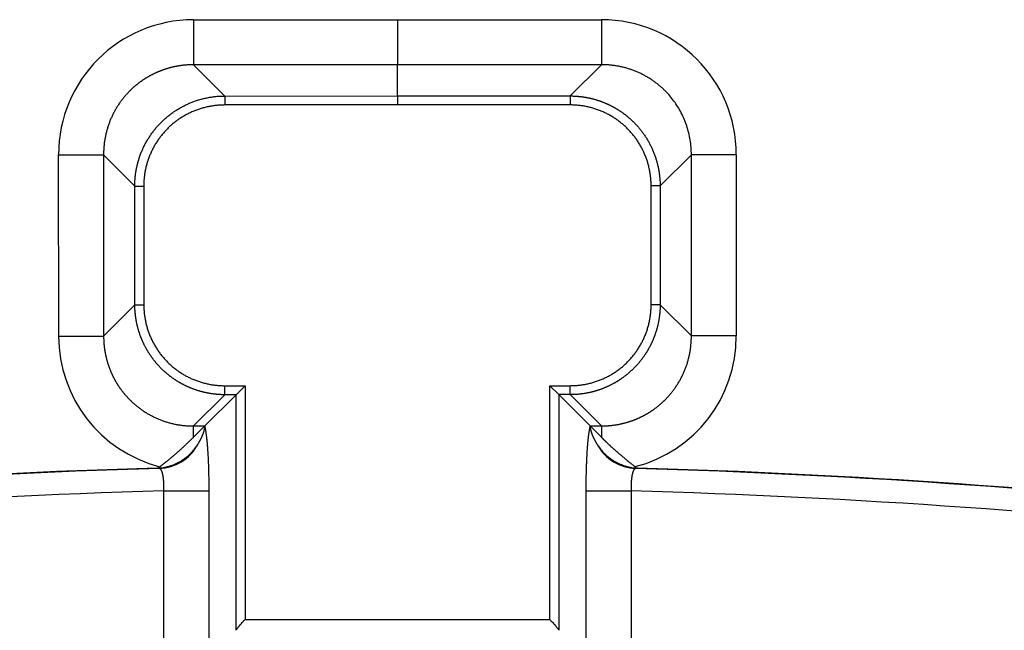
# Model space of a CAD drawing. Header units: millimetres. Extents: x 32 to 397, y 27 to 270.
# Tile 12 of 26: x 154 to 175, y 161 to 175. Entities that reach past the tile are written whole.
import ezdxf

# ---------------------------------------------------------------- set-up
doc = ezdxf.new("R2010")
doc.units = ezdxf.units.MM
doc.layers.add('1', color=7, linetype='Continuous', true_color=0xffffff)

msp = doc.modelspace()

# ---------------------------------------------------------------- linework, layer by layer
at = {"layer": '1', "color": 18, "linetype": 'Continuous', "lineweight": 25}
for p, q in [((157.358, 174.835), (161.875, 174.837)), ((157.358, 174.835), (157.358, 173.839)), ((161.875, 174.837), (166.393, 174.837)), ((166.393, 174.837), (166.393, 173.841)), ((161.875, 173.841), (157.358, 173.839)), ((157.358, 173.839), (158.05, 173.148)), ((161.876, 173.149), (161.875, 173.841)), ((166.393, 173.841), (161.875, 173.841)), ((166.393, 173.841), (165.701, 173.149)), ((158.05, 173.148), (161.876, 173.149)), ((158.05, 173.148), (158.05, 172.949)), ((161.876, 172.95), (158.05, 172.949)), ((161.876, 173.149), (165.701, 173.149)), ((165.701, 172.95), (161.876, 172.95)), ((165.701, 173.149), (165.701, 172.95)), ((154.37, 171.846), (155.366, 171.846)), ((154.372, 167.835), (154.37, 171.846)), ((155.366, 171.846), (155.368, 167.835)), ((156.058, 171.155), (155.366, 171.846)), ((167.694, 171.157), (168.385, 171.848)), ((169.381, 171.848), (168.385, 171.848)), ((168.385, 167.838), (168.385, 171.848)), ((169.381, 171.848), (169.381, 167.838)), ((156.059, 168.527), (156.058, 171.155)), ((156.058, 171.155), (156.257, 171.155)), ((156.257, 171.155), (156.258, 168.527)), ((167.494, 168.529), (167.494, 171.157)), ((167.694, 171.157), (167.494, 171.157)), ((167.694, 171.157), (167.694, 168.529)), ((155.368, 167.835), (156.059, 168.527)), ((156.059, 168.527), (156.258, 168.527)), ((167.694, 168.529), (167.494, 168.529)), ((168.385, 167.838), (167.694, 168.529)), ((154.372, 167.835), (155.368, 167.835)), ((169.381, 167.838), (168.385, 167.838)), ((158.052, 166.735), (158.5, 166.735)), ((158.052, 166.535), (158.052, 166.735)), ((158.301, 166.536), (158.5, 166.735)), ((158.5, 166.735), (158.501, 161.562)), ((165.251, 161.562), (165.252, 166.736)), ((165.451, 166.537), (165.252, 166.736)), ((165.252, 166.736), (165.701, 166.736)), ((165.701, 166.537), (165.701, 166.736)), ((158.052, 166.535), (157.361, 165.844)), ((157.609, 165.844), (158.301, 166.536)), ((158.301, 166.536), (158.052, 166.535)), ((158.302, 161.321), (158.301, 166.536)), ((165.451, 166.537), (166.143, 165.845)), ((165.451, 166.537), (165.45, 161.321)), ((165.701, 166.537), (165.451, 166.537)), ((165.701, 166.537), (166.393, 165.845)), ((157.361, 165.595), (157.361, 165.844)), ((157.361, 165.595), (157.609, 165.844)), ((157.361, 165.844), (157.609, 165.844)), ((157.609, 165.844), (157.609, 165.82)), ((166.143, 165.845), (166.393, 165.595)), ((166.143, 165.845), (166.393, 165.845)), ((166.143, 165.82), (166.143, 165.845)), ((166.393, 165.845), (166.393, 165.595)), ((156.613, 164.914), (156.613, 164.942)), ((167.139, 164.943), (167.139, 164.914)), ((156.702, 156.291), (156.701, 164.408)), ((156.701, 164.408), (157.697, 164.408)), ((157.697, 164.408), (157.699, 156.31)), ((166.054, 156.31), (166.055, 164.408)), ((166.055, 164.408), (167.051, 164.407)), ((167.051, 164.407), (167.05, 156.291)), ((158.501, 161.562), (165.251, 161.562))]:
    msp.add_line(p, q, dxfattribs=at)
for radius, start, end in [(179.826, 91.68061, 101.12123), (179.835, 91.69464, 100.76381), (179.826, 78.87877, 88.31868), (179.835, 79.23619, 88.30465), (179.326, 91.65337, 101.12123), (179.326, 78.87877, 88.34591)]:
    msp.add_arc((161.875, -14.844), radius, start, end, dxfattribs=at)
for centre, major_axis, ratio, start_param, end_param in [((157.382, 171.824), (2.138, -2.137), 0.992433, 2.359993, 3.923193), ((166.37, 171.826), (-2.137, -2.137), 0.992433, 2.359993, 3.923193), ((157.383, 167.859), (2.137, 2.138), 0.992433, 2.359993, 3.671973), ((166.37, 167.86), (-2.137, 2.137), 0.992433, 2.610621, 3.923193), ((156.572, 165.904), (0.168, 0.986), 0.996085, 3.340317, 4.376699), ((167.181, 165.904), (-0.168, 0.986), 0.996085, 1.906498, 2.942868)]:
    msp.add_ellipse(centre, major_axis=major_axis, ratio=ratio, start_param=start_param, end_param=end_param, dxfattribs=at)
for points, degree, knots in [([(161.875, 174.837), (161.875, 174.775), (161.875, 174.713), (161.875, 174.623), (161.875, 174.578), (161.875, 174.533), (161.875, 174.504), (161.875, 174.489), (161.875, 174.445), (161.875, 174.417), (161.875, 174.361), (161.875, 174.334), (161.875, 174.256), (161.875, 174.207), (161.875, 174.15), (161.875, 174.139), (161.875, 174.117), (161.875, 174.106), (161.875, 174.075), (161.875, 174.055), (161.875, 174), (161.875, 173.968), (161.875, 173.933), (161.875, 173.927), (161.875, 173.914), (161.875, 173.908), (161.875, 173.892), (161.875, 173.882), (161.875, 173.857), (161.875, 173.846), (161.875, 173.841)], 3, [0, 0, 0, 0, 0.125, 0.125, 0.1875, 0.21875, 0.21875, 0.25, 0.25, 0.3125, 0.3125, 0.375, 0.375, 0.5, 0.5, 0.53125, 0.53125, 0.5625, 0.5625, 0.625, 0.625, 0.75, 0.75, 0.78125, 0.78125, 0.8125, 0.8125, 0.875, 0.875, 1, 1, 1, 1]), ([(157.358, 173.839), (157.351, 173.839), (157.336, 173.839), (157.314, 173.839), (157.292, 173.838), (157.27, 173.838), (157.248, 173.837), (157.226, 173.835), (157.204, 173.834), (157.182, 173.832), (157.161, 173.83), (157.139, 173.828), (157.117, 173.826), (157.096, 173.823), (157.074, 173.82), (157.053, 173.817), (157.031, 173.814), (157.01, 173.81), (156.989, 173.806), (156.968, 173.802), (156.946, 173.798), (156.925, 173.794), (156.904, 173.789), (156.884, 173.784), (156.863, 173.779), (156.842, 173.774), (156.822, 173.768), (156.801, 173.762), (156.781, 173.756), (156.76, 173.75), (156.74, 173.744), (156.72, 173.737), (156.7, 173.731), (156.68, 173.724), (156.66, 173.716), (156.641, 173.709), (156.621, 173.701), (156.602, 173.694), (156.582, 173.686), (156.563, 173.678), (156.544, 173.669), (156.525, 173.661), (156.506, 173.652), (156.487, 173.643), (156.469, 173.634), (156.45, 173.625), (156.432, 173.615), (156.414, 173.606), (156.395, 173.596), (156.377, 173.586), (156.36, 173.576), (156.342, 173.566), (156.324, 173.555), (156.307, 173.545), (156.289, 173.534), (156.272, 173.523), (156.255, 173.512), (156.238, 173.501), (156.222, 173.489), (156.205, 173.478), (156.188, 173.466), (156.172, 173.454), (156.156, 173.442), (156.14, 173.43), (156.124, 173.417), (156.108, 173.405), (156.093, 173.392), (156.077, 173.38), (156.062, 173.367), (156.047, 173.354), (156.032, 173.341), (156.017, 173.327), (156.002, 173.314), (155.988, 173.3), (155.974, 173.287), (155.959, 173.273), (155.941, 173.255), (155.919, 173.233), (155.894, 173.206), (155.869, 173.178), (155.844, 173.15), (155.82, 173.122), (155.797, 173.092), (155.773, 173.063), (155.751, 173.032), (155.729, 173.002), (155.707, 172.97), (155.686, 172.939), (155.666, 172.906), (155.646, 172.874), (155.626, 172.84), (155.608, 172.807), (155.589, 172.773), (155.572, 172.738), (155.555, 172.703), (155.539, 172.668), (155.523, 172.632), (155.508, 172.595), (155.494, 172.559), (155.481, 172.522), (155.468, 172.484), (155.456, 172.446), (155.444, 172.408), (155.434, 172.37), (155.424, 172.331), (155.415, 172.292), (155.406, 172.253), (155.399, 172.213), (155.392, 172.173), (155.386, 172.133), (155.38, 172.092), (155.376, 172.052), (155.372, 172.011), (155.37, 171.97), (155.368, 171.929), (155.366, 171.888), (155.366, 171.86), (155.366, 171.846)], 3, [0, 0, 0, 0, 0.00706, 0.014108, 0.021146, 0.028172, 0.035187, 0.042192, 0.049185, 0.056168, 0.063139, 0.0701, 0.07705, 0.083989, 0.090916, 0.097834, 0.10474, 0.111635, 0.11852, 0.125394, 0.132257, 0.139109, 0.145951, 0.152781, 0.159602, 0.166411, 0.17321, 0.179998, 0.186776, 0.193543, 0.200299, 0.207045, 0.21378, 0.220505, 0.227219, 0.233923, 0.240616, 0.247299, 0.253972, 0.260634, 0.267285, 0.273927, 0.280557, 0.287178, 0.293788, 0.300388, 0.306978, 0.313558, 0.320127, 0.326686, 0.333235, 0.339774, 0.346302, 0.352821, 0.359329, 0.365827, 0.372316, 0.378794, 0.385262, 0.39172, 0.398168, 0.404607, 0.411035, 0.417453, 0.423862, 0.430261, 0.43665, 0.443029, 0.449398, 0.455758, 0.462107, 0.468447, 0.474778, 0.481098, 0.48741, 0.493711, 0.500003, 0.511803, 0.523638, 0.535507, 0.547411, 0.559349, 0.571321, 0.583328, 0.595371, 0.607448, 0.619561, 0.631709, 0.643892, 0.656112, 0.668367, 0.680658, 0.692985, 0.705348, 0.717748, 0.730184, 0.742657, 0.755166, 0.767713, 0.780296, 0.792917, 0.805575, 0.81827, 0.831003, 0.843773, 0.856582, 0.869428, 0.882312, 0.895234, 0.908195, 0.921194, 0.934231, 0.947307, 0.960422, 0.973576, 0.986768, 1, 1, 1, 1]), ([(168.385, 171.848), (168.385, 171.848), (168.386, 171.958), (168.369, 172.174), (168.292, 172.487), (168.17, 172.777), (168.008, 173.037), (167.868, 173.2), (167.779, 173.287), (167.752, 173.313), (167.725, 173.338), (167.697, 173.363), (167.668, 173.387), (167.639, 173.41), (167.609, 173.433), (167.579, 173.456), (167.548, 173.478), (167.517, 173.5), (167.485, 173.521), (167.453, 173.541), (167.42, 173.561), (167.387, 173.581), (167.353, 173.599), (167.319, 173.617), (167.285, 173.635), (167.25, 173.652), (167.214, 173.668), (167.178, 173.684), (167.142, 173.699), (167.105, 173.713), (167.068, 173.726), (167.031, 173.739), (166.993, 173.751), (166.955, 173.763), (166.916, 173.773), (166.878, 173.783), (166.839, 173.792), (166.799, 173.801), (166.76, 173.809), (166.72, 173.815), (166.679, 173.821), (166.639, 173.827), (166.598, 173.831), (166.558, 173.835), (166.517, 173.838), (166.475, 173.84), (166.434, 173.841), (166.407, 173.841), (166.393, 173.841)], 3, [0, 0, 0, 0, 0.000113, 0.104779, 0.207016, 0.306888, 0.40446, 0.499805, 0.51161, 0.52345, 0.535324, 0.547232, 0.559174, 0.571152, 0.583164, 0.595211, 0.607293, 0.61941, 0.631563, 0.643751, 0.655975, 0.668235, 0.680531, 0.692863, 0.705231, 0.717636, 0.730077, 0.742555, 0.755069, 0.767621, 0.780209, 0.792835, 0.805498, 0.818198, 0.830936, 0.843711, 0.856525, 0.869376, 0.882265, 0.895193, 0.908159, 0.921163, 0.934205, 0.947287, 0.960406, 0.973565, 0.986763, 1, 1, 1, 1]), ([(156.058, 171.155), (156.058, 171.155), (156.058, 171.169), (156.059, 171.198), (156.06, 171.24), (156.062, 171.282), (156.065, 171.324), (156.069, 171.367), (156.074, 171.409), (156.08, 171.451), (156.087, 171.492), (156.094, 171.534), (156.103, 171.575), (156.112, 171.617), (156.123, 171.658), (156.134, 171.699), (156.146, 171.739), (156.158, 171.78), (156.172, 171.82), (156.187, 171.859), (156.202, 171.899), (156.218, 171.938), (156.235, 171.976), (156.253, 172.015), (156.272, 172.053), (156.291, 172.09), (156.311, 172.127), (156.332, 172.164), (156.354, 172.2), (156.377, 172.236), (156.4, 172.271), (156.424, 172.306), (156.449, 172.34), (156.474, 172.374), (156.5, 172.407), (156.527, 172.44), (156.555, 172.472), (156.583, 172.503), (156.612, 172.534), (156.641, 172.564), (156.672, 172.594), (156.702, 172.623), (156.734, 172.651), (156.766, 172.678), (156.798, 172.705), (156.832, 172.732), (156.865, 172.757), (156.899, 172.782), (156.934, 172.806), (156.969, 172.829), (157.005, 172.852), (157.041, 172.873), (157.078, 172.894), (157.115, 172.915), (157.153, 172.934), (157.191, 172.953), (157.229, 172.971), (157.268, 172.988), (157.307, 173.004), (157.346, 173.019), (157.386, 173.034), (157.426, 173.047), (157.466, 173.06), (157.507, 173.072), (157.547, 173.083), (157.589, 173.094), (157.63, 173.103), (157.671, 173.111), (157.713, 173.119), (157.755, 173.126), (157.797, 173.132), (157.839, 173.137), (157.881, 173.141), (157.923, 173.144), (157.965, 173.146), (158.008, 173.148), (158.036, 173.148), (158.05, 173.148)], 3, [0, 0, 0, 0, 0.000112, 0.013655, 0.027194, 0.040732, 0.054267, 0.067801, 0.081332, 0.094862, 0.108389, 0.121915, 0.135438, 0.14896, 0.162481, 0.176, 0.189517, 0.203033, 0.216547, 0.23006, 0.243572, 0.257082, 0.270591, 0.284099, 0.297606, 0.311112, 0.324617, 0.338121, 0.351625, 0.365127, 0.378629, 0.39213, 0.405631, 0.419131, 0.432631, 0.44613, 0.459629, 0.473127, 0.486626, 0.500124, 0.513622, 0.52712, 0.540618, 0.554117, 0.567615, 0.581113, 0.594612, 0.608111, 0.621611, 0.635111, 0.648611, 0.662112, 0.675614, 0.689116, 0.70262, 0.716123, 0.729628, 0.743134, 0.756641, 0.770148, 0.783657, 0.797167, 0.810679, 0.824191, 0.837705, 0.851221, 0.864737, 0.878256, 0.891776, 0.905297, 0.918821, 0.932346, 0.945873, 0.959402, 0.972932, 0.986465, 1, 1, 1, 1]), ([(161.876, 173.149), (161.876, 173.148), (161.876, 173.146), (161.876, 173.139), (161.876, 173.135), (161.876, 173.124), (161.876, 173.117), (161.876, 173.106), (161.876, 173.103), (161.876, 173.102), (161.876, 173.101), (161.876, 173.1), (161.876, 173.1), (161.876, 173.095), (161.876, 173.09), (161.876, 173.076), (161.876, 173.066), (161.876, 173.046), (161.876, 173.035), (161.876, 173.012), (161.876, 173), (161.876, 172.976), (161.876, 172.963), (161.876, 172.95)], 3, [0, 0, 0, 0, 0.125, 0.125, 0.25, 0.25, 0.375, 0.40625, 0.421875, 0.421875, 0.429687, 0.429687, 0.4375, 0.4375, 0.5, 0.5, 0.625, 0.625, 0.75, 0.75, 0.875, 0.875, 1, 1, 1, 1]), ([(165.701, 173.149), (165.709, 173.149), (165.723, 173.149), (165.745, 173.149), (165.767, 173.148), (165.789, 173.147), (165.811, 173.146), (165.833, 173.145), (165.854, 173.143), (165.876, 173.141), (165.898, 173.139), (165.919, 173.137), (165.941, 173.135), (165.962, 173.132), (165.984, 173.129), (166.005, 173.126), (166.027, 173.122), (166.048, 173.119), (166.069, 173.115), (166.09, 173.111), (166.111, 173.107), (166.132, 173.102), (166.153, 173.097), (166.174, 173.092), (166.194, 173.087), (166.215, 173.082), (166.235, 173.076), (166.256, 173.07), (166.276, 173.064), (166.296, 173.058), (166.317, 173.052), (166.337, 173.045), (166.357, 173.038), (166.376, 173.031), (166.396, 173.024), (166.416, 173.017), (166.435, 173.009), (166.455, 173.001), (166.474, 172.993), (166.493, 172.985), (166.512, 172.977), (166.531, 172.968), (166.55, 172.96), (166.569, 172.951), (166.587, 172.942), (166.606, 172.932), (166.624, 172.923), (166.642, 172.913), (166.661, 172.903), (166.678, 172.893), (166.696, 172.883), (166.714, 172.873), (166.732, 172.862), (166.749, 172.852), (166.766, 172.841), (166.784, 172.83), (166.801, 172.819), (166.817, 172.808), (166.834, 172.796), (166.851, 172.785), (166.867, 172.773), (166.884, 172.761), (166.9, 172.749), (166.916, 172.737), (166.932, 172.724), (166.947, 172.712), (166.963, 172.699), (166.978, 172.687), (166.994, 172.674), (167.009, 172.661), (167.024, 172.647), (167.039, 172.634), (167.053, 172.621), (167.068, 172.607), (167.082, 172.594), (167.096, 172.58), (167.114, 172.562), (167.136, 172.54), (167.162, 172.513), (167.187, 172.485), (167.211, 172.457), (167.236, 172.429), (167.259, 172.399), (167.282, 172.37), (167.305, 172.34), (167.327, 172.309), (167.349, 172.278), (167.37, 172.246), (167.391, 172.214), (167.411, 172.181), (167.43, 172.148), (167.449, 172.114), (167.467, 172.08), (167.485, 172.046), (167.502, 172.011), (167.518, 171.976), (167.534, 171.94), (167.549, 171.904), (167.563, 171.867), (167.577, 171.83), (167.589, 171.793), (167.602, 171.755), (167.613, 171.717), (167.624, 171.679), (167.634, 171.64), (167.643, 171.601), (167.652, 171.562), (167.66, 171.522), (167.667, 171.483), (167.673, 171.443), (167.678, 171.402), (167.683, 171.362), (167.687, 171.321), (167.69, 171.28), (167.692, 171.239), (167.693, 171.198), (167.693, 171.171), (167.694, 171.157)], 3, [0, 0, 0, 0, 0.007032, 0.014053, 0.021065, 0.028066, 0.035058, 0.04204, 0.049011, 0.055973, 0.062924, 0.069866, 0.076798, 0.083719, 0.090631, 0.097533, 0.104425, 0.111307, 0.118179, 0.125041, 0.131893, 0.138735, 0.145568, 0.15239, 0.159203, 0.166005, 0.172798, 0.179581, 0.186354, 0.193117, 0.199871, 0.206614, 0.213348, 0.220072, 0.226786, 0.23349, 0.240184, 0.246869, 0.253543, 0.260209, 0.266864, 0.273509, 0.280145, 0.286771, 0.293387, 0.299993, 0.30659, 0.313177, 0.319754, 0.326322, 0.33288, 0.339428, 0.345966, 0.352495, 0.359014, 0.365524, 0.372023, 0.378514, 0.384994, 0.391465, 0.397926, 0.404378, 0.41082, 0.417252, 0.423675, 0.430088, 0.436492, 0.442886, 0.44927, 0.455645, 0.46201, 0.468366, 0.474713, 0.481049, 0.487377, 0.493694, 0.500003, 0.511819, 0.52367, 0.535555, 0.547475, 0.559429, 0.571418, 0.583441, 0.5955, 0.607593, 0.619721, 0.631884, 0.644081, 0.656314, 0.668582, 0.680885, 0.693223, 0.705596, 0.718004, 0.730448, 0.742927, 0.755442, 0.767992, 0.780577, 0.793198, 0.805854, 0.818546, 0.831274, 0.844038, 0.856837, 0.869672, 0.882543, 0.895449, 0.908392, 0.921371, 0.934385, 0.947436, 0.960523, 0.973646, 0.986805, 1, 1, 1, 1]), ([(158.052, 166.535), (158.045, 166.535), (158.031, 166.536), (158.009, 166.536), (157.988, 166.536), (157.966, 166.537), (157.945, 166.538), (157.923, 166.54), (157.902, 166.541), (157.881, 166.543), (157.859, 166.545), (157.838, 166.547), (157.817, 166.549), (157.795, 166.552), (157.774, 166.555), (157.753, 166.558), (157.732, 166.561), (157.71, 166.565), (157.689, 166.569), (157.668, 166.573), (157.647, 166.577), (157.626, 166.581), (157.605, 166.586), (157.584, 166.591), (157.564, 166.596), (157.543, 166.602), (157.522, 166.607), (157.502, 166.613), (157.481, 166.619), (157.46, 166.625), (157.44, 166.632), (157.42, 166.638), (157.399, 166.645), (157.379, 166.652), (157.359, 166.66), (157.339, 166.667), (157.319, 166.675), (157.299, 166.683), (157.279, 166.691), (157.26, 166.7), (157.24, 166.708), (157.22, 166.717), (157.201, 166.726), (157.182, 166.735), (157.162, 166.745), (157.143, 166.754), (157.124, 166.764), (157.105, 166.774), (157.087, 166.785), (157.068, 166.795), (157.049, 166.806), (157.031, 166.817), (157.013, 166.828), (156.994, 166.839), (156.976, 166.851), (156.958, 166.862), (156.94, 166.874), (156.923, 166.886), (156.905, 166.898), (156.888, 166.911), (156.87, 166.923), (156.853, 166.936), (156.836, 166.949), (156.819, 166.962), (156.802, 166.976), (156.786, 166.989), (156.769, 167.003), (156.753, 167.017), (156.737, 167.031), (156.721, 167.045), (156.705, 167.059), (156.689, 167.074), (156.674, 167.089), (156.658, 167.103), (156.643, 167.118), (156.628, 167.134), (156.613, 167.149), (156.598, 167.165), (156.584, 167.18), (156.569, 167.196), (156.555, 167.212), (156.541, 167.228), (156.527, 167.245), (156.514, 167.261), (156.5, 167.278), (156.487, 167.294), (156.474, 167.311), (156.461, 167.328), (156.448, 167.346), (156.435, 167.363), (156.423, 167.38), (156.411, 167.398), (156.398, 167.416), (156.387, 167.433), (156.375, 167.451), (156.363, 167.469), (156.352, 167.488), (156.341, 167.506), (156.33, 167.524), (156.32, 167.543), (156.309, 167.562), (156.299, 167.58), (156.289, 167.599), (156.279, 167.618), (156.269, 167.638), (156.26, 167.657), (156.25, 167.676), (156.241, 167.695), (156.233, 167.715), (156.224, 167.735), (156.215, 167.754), (156.207, 167.774), (156.199, 167.794), (156.191, 167.814), (156.184, 167.834), (156.177, 167.854), (156.169, 167.874), (156.163, 167.895), (156.156, 167.915), (156.149, 167.935), (156.143, 167.956), (156.137, 167.977), (156.131, 167.997), (156.126, 168.018), (156.12, 168.039), (156.115, 168.059), (156.11, 168.08), (156.105, 168.101), (156.101, 168.122), (156.097, 168.143), (156.093, 168.164), (156.089, 168.185), (156.085, 168.207), (156.082, 168.228), (156.079, 168.249), (156.076, 168.27), (156.073, 168.292), (156.071, 168.313), (156.069, 168.334), (156.067, 168.356), (156.065, 168.377), (156.063, 168.398), (156.062, 168.42), (156.061, 168.441), (156.06, 168.463), (156.06, 168.484), (156.059, 168.506), (156.059, 168.52), (156.059, 168.527)], 3, [0, 0, 0, 0, 0.006863, 0.013726, 0.020587, 0.027449, 0.03431, 0.04117, 0.04803, 0.054889, 0.061748, 0.068606, 0.075464, 0.082321, 0.089177, 0.096034, 0.10289, 0.109745, 0.1166, 0.123454, 0.130308, 0.137162, 0.144015, 0.150868, 0.15772, 0.164572, 0.171424, 0.178275, 0.185126, 0.191976, 0.198826, 0.205676, 0.212526, 0.219375, 0.226224, 0.233072, 0.23992, 0.246768, 0.253616, 0.260463, 0.26731, 0.274157, 0.281003, 0.287849, 0.294695, 0.301541, 0.308387, 0.315232, 0.322077, 0.328922, 0.335766, 0.342611, 0.349455, 0.356299, 0.363143, 0.369987, 0.376831, 0.383674, 0.390518, 0.397361, 0.404204, 0.411047, 0.41789, 0.424733, 0.431576, 0.438418, 0.445261, 0.452103, 0.458946, 0.465788, 0.472631, 0.479473, 0.486315, 0.493158, 0.5, 0.506842, 0.513685, 0.520527, 0.527369, 0.534212, 0.541054, 0.547897, 0.554739, 0.561582, 0.568424, 0.575267, 0.58211, 0.588953, 0.595796, 0.602639, 0.609482, 0.616326, 0.623169, 0.630013, 0.636857, 0.643701, 0.650545, 0.657389, 0.664234, 0.671078, 0.677923, 0.684768, 0.691613, 0.698459, 0.705305, 0.712151, 0.718997, 0.725843, 0.73269, 0.739537, 0.746384, 0.753232, 0.76008, 0.766928, 0.773776, 0.780625, 0.787474, 0.794324, 0.801174, 0.808024, 0.814874, 0.821725, 0.828576, 0.835428, 0.84228, 0.849132, 0.855985, 0.862838, 0.869692, 0.876546, 0.8834, 0.890255, 0.89711, 0.903966, 0.910823, 0.917679, 0.924536, 0.931394, 0.938252, 0.945111, 0.95197, 0.95883, 0.96569, 0.972551, 0.979413, 0.986274, 0.993137, 1, 1, 1, 1]), ([(167.694, 168.529), (167.694, 168.522), (167.693, 168.508), (167.693, 168.486), (167.693, 168.465), (167.692, 168.443), (167.691, 168.422), (167.689, 168.4), (167.688, 168.379), (167.686, 168.358), (167.684, 168.336), (167.682, 168.315), (167.68, 168.294), (167.677, 168.272), (167.674, 168.251), (167.671, 168.23), (167.668, 168.209), (167.664, 168.187), (167.66, 168.166), (167.656, 168.145), (167.652, 168.124), (167.647, 168.103), (167.643, 168.082), (167.638, 168.061), (167.633, 168.041), (167.627, 168.02), (167.622, 167.999), (167.616, 167.979), (167.61, 167.958), (167.604, 167.937), (167.597, 167.917), (167.59, 167.897), (167.583, 167.876), (167.576, 167.856), (167.569, 167.836), (167.561, 167.816), (167.554, 167.796), (167.546, 167.776), (167.537, 167.756), (167.529, 167.737), (167.52, 167.717), (167.512, 167.697), (167.503, 167.678), (167.493, 167.659), (167.484, 167.639), (167.474, 167.62), (167.464, 167.601), (167.454, 167.582), (167.444, 167.564), (167.433, 167.545), (167.423, 167.526), (167.412, 167.508), (167.401, 167.49), (167.39, 167.471), (167.378, 167.453), (167.366, 167.435), (167.355, 167.417), (167.343, 167.4), (167.33, 167.382), (167.318, 167.365), (167.305, 167.347), (167.293, 167.33), (167.28, 167.313), (167.266, 167.296), (167.253, 167.28), (167.24, 167.263), (167.226, 167.246), (167.212, 167.23), (167.198, 167.214), (167.184, 167.198), (167.169, 167.182), (167.155, 167.166), (167.14, 167.151), (167.125, 167.136), (167.11, 167.12), (167.095, 167.105), (167.079, 167.09), (167.064, 167.076), (167.048, 167.061), (167.032, 167.047), (167.016, 167.032), (167, 167.018), (166.984, 167.005), (166.967, 166.991), (166.951, 166.977), (166.934, 166.964), (166.917, 166.951), (166.9, 166.938), (166.883, 166.925), (166.866, 166.912), (166.848, 166.9), (166.831, 166.888), (166.813, 166.876), (166.795, 166.864), (166.777, 166.852), (166.759, 166.841), (166.741, 166.829), (166.722, 166.818), (166.704, 166.808), (166.685, 166.797), (166.667, 166.786), (166.648, 166.776), (166.629, 166.766), (166.61, 166.756), (166.591, 166.746), (166.572, 166.737), (166.552, 166.728), (166.533, 166.719), (166.513, 166.71), (166.494, 166.701), (166.474, 166.693), (166.454, 166.685), (166.434, 166.677), (166.414, 166.669), (166.394, 166.661), (166.374, 166.654), (166.354, 166.647), (166.334, 166.64), (166.313, 166.633), (166.293, 166.627), (166.272, 166.621), (166.252, 166.614), (166.231, 166.609), (166.21, 166.603), (166.19, 166.598), (166.169, 166.593), (166.148, 166.588), (166.127, 166.583), (166.106, 166.578), (166.085, 166.574), (166.064, 166.57), (166.043, 166.566), (166.022, 166.563), (166.001, 166.559), (165.979, 166.556), (165.958, 166.553), (165.937, 166.551), (165.915, 166.548), (165.894, 166.546), (165.873, 166.544), (165.851, 166.542), (165.83, 166.541), (165.809, 166.54), (165.787, 166.539), (165.766, 166.538), (165.744, 166.537), (165.723, 166.537), (165.708, 166.537), (165.701, 166.537)], 3, [0, 0, 0, 0, 0.006863, 0.013726, 0.020587, 0.027449, 0.03431, 0.04117, 0.04803, 0.054889, 0.061748, 0.068606, 0.075464, 0.082321, 0.089177, 0.096034, 0.10289, 0.109745, 0.1166, 0.123454, 0.130308, 0.137162, 0.144015, 0.150868, 0.15772, 0.164572, 0.171424, 0.178275, 0.185126, 0.191976, 0.198826, 0.205676, 0.212526, 0.219375, 0.226224, 0.233072, 0.23992, 0.246768, 0.253616, 0.260463, 0.26731, 0.274157, 0.281003, 0.287849, 0.294695, 0.301541, 0.308387, 0.315232, 0.322077, 0.328922, 0.335766, 0.342611, 0.349455, 0.356299, 0.363143, 0.369987, 0.376831, 0.383674, 0.390518, 0.397361, 0.404204, 0.411047, 0.41789, 0.424733, 0.431576, 0.438418, 0.445261, 0.452103, 0.458946, 0.465788, 0.472631, 0.479473, 0.486315, 0.493158, 0.5, 0.506842, 0.513685, 0.520527, 0.527369, 0.534212, 0.541054, 0.547897, 0.554739, 0.561582, 0.568424, 0.575267, 0.58211, 0.588953, 0.595796, 0.602639, 0.609482, 0.616326, 0.623169, 0.630013, 0.636857, 0.643701, 0.650545, 0.657389, 0.664234, 0.671078, 0.677923, 0.684768, 0.691613, 0.698459, 0.705305, 0.712151, 0.718997, 0.725843, 0.73269, 0.739537, 0.746384, 0.753232, 0.76008, 0.766928, 0.773776, 0.780625, 0.787474, 0.794324, 0.801174, 0.808024, 0.814874, 0.821725, 0.828576, 0.835428, 0.84228, 0.849132, 0.855985, 0.862838, 0.869692, 0.876546, 0.8834, 0.890255, 0.89711, 0.903966, 0.910823, 0.917679, 0.924536, 0.931394, 0.938252, 0.945111, 0.95197, 0.95883, 0.96569, 0.972551, 0.979413, 0.986274, 0.993137, 1, 1, 1, 1]), ([(155.368, 167.835), (155.368, 167.828), (155.368, 167.813), (155.368, 167.791), (155.369, 167.769), (155.369, 167.747), (155.37, 167.725), (155.372, 167.703), (155.373, 167.681), (155.375, 167.66), (155.377, 167.638), (155.379, 167.616), (155.381, 167.594), (155.384, 167.573), (155.387, 167.551), (155.39, 167.53), (155.393, 167.508), (155.397, 167.487), (155.401, 167.466), (155.405, 167.445), (155.409, 167.424), (155.413, 167.403), (155.418, 167.382), (155.423, 167.361), (155.428, 167.34), (155.433, 167.319), (155.439, 167.299), (155.445, 167.278), (155.451, 167.258), (155.457, 167.238), (155.463, 167.217), (155.47, 167.197), (155.476, 167.177), (155.483, 167.157), (155.491, 167.138), (155.498, 167.118), (155.506, 167.098), (155.513, 167.079), (155.521, 167.06), (155.529, 167.04), (155.538, 167.021), (155.546, 167.002), (155.555, 166.983), (155.564, 166.965), (155.573, 166.946), (155.582, 166.927), (155.592, 166.909), (155.601, 166.891), (155.611, 166.873), (155.621, 166.855), (155.631, 166.837), (155.641, 166.819), (155.652, 166.801), (155.662, 166.784), (155.673, 166.767), (155.684, 166.749), (155.695, 166.732), (155.706, 166.716), (155.718, 166.699), (155.729, 166.682), (155.741, 166.666), (155.753, 166.649), (155.765, 166.633), (155.777, 166.617), (155.79, 166.601), (155.802, 166.586), (155.815, 166.57), (155.827, 166.554), (155.84, 166.539), (155.853, 166.524), (155.866, 166.509), (155.88, 166.494), (155.893, 166.48), (155.907, 166.465), (155.92, 166.451), (155.934, 166.437), (155.952, 166.419), (155.974, 166.397), (156.001, 166.371), (156.029, 166.346), (156.057, 166.322), (156.085, 166.297), (156.115, 166.274), (156.144, 166.251), (156.175, 166.228), (156.205, 166.206), (156.237, 166.184), (156.268, 166.163), (156.301, 166.143), (156.333, 166.123), (156.367, 166.104), (156.4, 166.085), (156.434, 166.067), (156.469, 166.049), (156.504, 166.032), (156.539, 166.016), (156.575, 166), (156.612, 165.986), (156.648, 165.971), (156.685, 165.958), (156.723, 165.945), (156.761, 165.933), (156.799, 165.921), (156.837, 165.911), (156.876, 165.901), (156.915, 165.892), (156.954, 165.883), (156.994, 165.876), (157.034, 165.869), (157.074, 165.863), (157.115, 165.858), (157.155, 165.853), (157.196, 165.85), (157.237, 165.847), (157.278, 165.845), (157.319, 165.844), (157.347, 165.844), (157.361, 165.844)], 3, [0, 0, 0, 0, 0.00706, 0.014108, 0.021146, 0.028172, 0.035187, 0.042192, 0.049185, 0.056168, 0.063139, 0.0701, 0.07705, 0.083989, 0.090916, 0.097834, 0.10474, 0.111635, 0.11852, 0.125394, 0.132257, 0.139109, 0.145951, 0.152781, 0.159602, 0.166411, 0.17321, 0.179998, 0.186776, 0.193543, 0.200299, 0.207045, 0.21378, 0.220505, 0.227219, 0.233923, 0.240616, 0.247299, 0.253972, 0.260634, 0.267285, 0.273927, 0.280558, 0.287178, 0.293788, 0.300388, 0.306978, 0.313558, 0.320127, 0.326686, 0.333235, 0.339774, 0.346302, 0.352821, 0.359329, 0.365827, 0.372316, 0.378794, 0.385262, 0.39172, 0.398168, 0.404607, 0.411035, 0.417454, 0.423862, 0.430261, 0.43665, 0.443029, 0.449398, 0.455758, 0.462107, 0.468447, 0.474778, 0.481099, 0.48741, 0.493711, 0.500003, 0.511804, 0.523638, 0.535507, 0.547411, 0.559349, 0.571321, 0.583329, 0.595371, 0.607448, 0.619561, 0.631709, 0.643892, 0.656112, 0.668367, 0.680658, 0.692985, 0.705348, 0.717748, 0.730184, 0.742657, 0.755166, 0.767713, 0.780296, 0.792917, 0.805575, 0.81827, 0.831003, 0.843773, 0.856582, 0.869428, 0.882312, 0.895234, 0.908195, 0.921194, 0.934231, 0.947307, 0.960422, 0.973576, 0.986768, 1, 1, 1, 1]), ([(166.393, 165.845), (166.4, 165.845), (166.415, 165.845), (166.437, 165.845), (166.459, 165.846), (166.481, 165.847), (166.503, 165.848), (166.525, 165.849), (166.547, 165.85), (166.569, 165.852), (166.59, 165.854), (166.612, 165.856), (166.634, 165.859), (166.655, 165.861), (166.677, 165.864), (166.698, 165.867), (166.72, 165.871), (166.741, 165.874), (166.762, 165.878), (166.783, 165.882), (166.804, 165.886), (166.825, 165.891), (166.846, 165.895), (166.867, 165.9), (166.888, 165.905), (166.909, 165.911), (166.929, 165.916), (166.95, 165.922), (166.97, 165.928), (166.99, 165.934), (167.011, 165.94), (167.031, 165.947), (167.051, 165.954), (167.071, 165.961), (167.09, 165.968), (167.11, 165.975), (167.13, 165.983), (167.149, 165.99), (167.169, 165.998), (167.188, 166.006), (167.207, 166.015), (167.226, 166.023), (167.245, 166.032), (167.264, 166.041), (167.282, 166.05), (167.301, 166.059), (167.319, 166.069), (167.337, 166.078), (167.355, 166.088), (167.373, 166.098), (167.391, 166.108), (167.409, 166.118), (167.427, 166.129), (167.444, 166.139), (167.462, 166.15), (167.479, 166.161), (167.496, 166.172), (167.513, 166.183), (167.529, 166.195), (167.546, 166.206), (167.563, 166.218), (167.579, 166.23), (167.595, 166.242), (167.611, 166.254), (167.627, 166.267), (167.643, 166.279), (167.658, 166.292), (167.674, 166.304), (167.689, 166.317), (167.704, 166.33), (167.719, 166.343), (167.734, 166.357), (167.749, 166.37), (167.763, 166.383), (167.777, 166.397), (167.792, 166.411), (167.81, 166.429), (167.832, 166.451), (167.857, 166.478), (167.882, 166.506), (167.907, 166.534), (167.931, 166.562), (167.955, 166.591), (167.978, 166.621), (168, 166.651), (168.022, 166.682), (168.044, 166.713), (168.065, 166.745), (168.086, 166.777), (168.106, 166.81), (168.125, 166.843), (168.144, 166.877), (168.162, 166.911), (168.179, 166.946), (168.196, 166.981), (168.212, 167.016), (168.228, 167.052), (168.243, 167.088), (168.257, 167.125), (168.271, 167.162), (168.284, 167.199), (168.296, 167.237), (168.307, 167.275), (168.318, 167.314), (168.328, 167.353), (168.337, 167.392), (168.345, 167.431), (168.353, 167.471), (168.36, 167.511), (168.366, 167.551), (168.371, 167.591), (168.375, 167.632), (168.379, 167.673), (168.382, 167.714), (168.384, 167.755), (168.385, 167.796), (168.385, 167.824), (168.385, 167.838)], 3, [0, 0, 0, 0, 0.00706, 0.014108, 0.021146, 0.028172, 0.035187, 0.042192, 0.049185, 0.056168, 0.063139, 0.0701, 0.07705, 0.083989, 0.090916, 0.097834, 0.10474, 0.111635, 0.11852, 0.125394, 0.132257, 0.139109, 0.145951, 0.152781, 0.159602, 0.166411, 0.17321, 0.179998, 0.186776, 0.193543, 0.200299, 0.207045, 0.21378, 0.220505, 0.227219, 0.233923, 0.240616, 0.247299, 0.253972, 0.260634, 0.267285, 0.273927, 0.280558, 0.287178, 0.293788, 0.300388, 0.306978, 0.313558, 0.320127, 0.326686, 0.333235, 0.339774, 0.346302, 0.352821, 0.359329, 0.365827, 0.372316, 0.378794, 0.385262, 0.39172, 0.398168, 0.404607, 0.411035, 0.417454, 0.423862, 0.430261, 0.43665, 0.443029, 0.449398, 0.455758, 0.462107, 0.468447, 0.474778, 0.481099, 0.48741, 0.493711, 0.500003, 0.511804, 0.523638, 0.535507, 0.547411, 0.559349, 0.571321, 0.583329, 0.595371, 0.607448, 0.619561, 0.631709, 0.643892, 0.656112, 0.668367, 0.680658, 0.692985, 0.705348, 0.717748, 0.730184, 0.742657, 0.755166, 0.767713, 0.780296, 0.792917, 0.805575, 0.81827, 0.831003, 0.843773, 0.856582, 0.869428, 0.882312, 0.895234, 0.908195, 0.921194, 0.934231, 0.947307, 0.960422, 0.973576, 0.986768, 1, 1, 1, 1]), ([(157.444, 165.422), (157.446, 165.426), (157.452, 165.435), (157.46, 165.447), (157.468, 165.46), (157.476, 165.473), (157.483, 165.486), (157.49, 165.498), (157.497, 165.511), (157.504, 165.523), (157.511, 165.535), (157.517, 165.547), (157.523, 165.559), (157.529, 165.571), (157.535, 165.583), (157.541, 165.595), (157.546, 165.607), (157.551, 165.618), (157.556, 165.63), (157.561, 165.641), (157.565, 165.652), (157.57, 165.664), (157.574, 165.675), (157.577, 165.686), (157.581, 165.697), (157.585, 165.707), (157.588, 165.718), (157.591, 165.729), (157.594, 165.739), (157.596, 165.75), (157.599, 165.76), (157.601, 165.77), (157.603, 165.78), (157.605, 165.79), (157.607, 165.8), (157.608, 165.81), (157.609, 165.817), (157.609, 165.82)], 3, [0, 0, 0, 0, 0.031053, 0.061958, 0.092715, 0.123324, 0.153786, 0.184101, 0.214269, 0.244289, 0.274163, 0.30389, 0.333471, 0.362905, 0.392194, 0.421336, 0.450333, 0.479185, 0.507891, 0.536452, 0.564868, 0.593139, 0.621266, 0.649249, 0.677088, 0.704782, 0.732334, 0.759742, 0.787006, 0.814128, 0.841107, 0.867944, 0.894639, 0.921191, 0.947602, 0.973872, 1, 1, 1, 1]), ([(157.609, 165.82), (157.628, 165.743), (157.661, 165.465), (157.673, 165.274), (157.685, 165.087), (157.697, 164.641), (157.697, 164.408)], 2, [0, 0, 0, 0.25, 0.5, 0.5, 0.75, 1, 1, 1]), ([(166.055, 164.408), (166.055, 164.64), (166.061, 164.862), (166.068, 165.083), (166.079, 165.274), (166.091, 165.462), (166.124, 165.743), (166.143, 165.82)], 2, [0, 0, 0, 0.25, 0.25, 0.5, 0.5, 0.75, 1, 1, 1]), ([(166.143, 165.82), (166.143, 165.816), (166.144, 165.809), (166.146, 165.798), (166.148, 165.786), (166.15, 165.775), (166.153, 165.764), (166.155, 165.752), (166.158, 165.74), (166.161, 165.728), (166.165, 165.716), (166.169, 165.704), (166.173, 165.692), (166.177, 165.68), (166.181, 165.667), (166.186, 165.655), (166.191, 165.642), (166.196, 165.629), (166.202, 165.616), (166.208, 165.603), (166.214, 165.59), (166.22, 165.576), (166.227, 165.563), (166.234, 165.549), (166.241, 165.536), (166.249, 165.522), (166.256, 165.508), (166.264, 165.494), (166.273, 165.48), (166.281, 165.465), (166.29, 165.451), (166.299, 165.436), (166.306, 165.426), (166.309, 165.422)], 3, [0, 0, 0, 0, 0.02951, 0.0592, 0.089071, 0.119122, 0.149354, 0.179767, 0.210363, 0.241141, 0.272101, 0.303243, 0.334569, 0.366079, 0.397772, 0.429649, 0.461711, 0.493957, 0.526388, 0.559005, 0.591807, 0.624795, 0.657969, 0.691329, 0.724876, 0.75861, 0.792531, 0.826639, 0.860935, 0.895419, 0.930091, 0.964951, 1, 1, 1, 1]), ([(156.614, 164.944), (156.614, 164.944), (156.614, 164.944), (156.615, 164.944), (156.617, 164.945), (156.619, 164.947), (156.621, 164.949), (156.624, 164.951), (156.627, 164.953), (156.631, 164.956), (156.636, 164.96), (156.641, 164.963), (156.646, 164.968), (156.652, 164.972), (156.659, 164.977), (156.669, 164.985), (156.683, 164.996), (156.7, 165.01), (156.729, 165.033), (156.77, 165.066), (156.82, 165.106), (156.869, 165.147), (156.918, 165.188), (156.968, 165.231), (157.011, 165.269), (157.048, 165.301), (157.076, 165.327), (157.104, 165.352), (157.132, 165.378), (157.159, 165.403), (157.186, 165.429), (157.212, 165.454), (157.238, 165.478), (157.264, 165.503), (157.288, 165.526), (157.313, 165.55), (157.337, 165.573), (157.353, 165.588), (157.361, 165.595)], 3, [0, 0, 0, 0, 0.000358, 0.001327, 0.002909, 0.005104, 0.007913, 0.011337, 0.015376, 0.02003, 0.025302, 0.03119, 0.037698, 0.044824, 0.052572, 0.060941, 0.0816, 0.102444, 0.123471, 0.185282, 0.248838, 0.307112, 0.368326, 0.432429, 0.499365, 0.537874, 0.576415, 0.614979, 0.653557, 0.692141, 0.730723, 0.769295, 0.807846, 0.846369, 0.884855, 0.923295, 0.961679, 1, 1, 1, 1]), ([(166.393, 165.595), (166.396, 165.592), (166.404, 165.584), (166.415, 165.573), (166.427, 165.561), (166.438, 165.55), (166.45, 165.538), (166.462, 165.526), (166.474, 165.514), (166.486, 165.502), (166.499, 165.49), (166.511, 165.478), (166.524, 165.465), (166.537, 165.453), (166.55, 165.441), (166.563, 165.428), (166.576, 165.416), (166.59, 165.403), (166.603, 165.39), (166.617, 165.378), (166.631, 165.365), (166.646, 165.352), (166.66, 165.339), (166.675, 165.327), (166.689, 165.314), (166.704, 165.301), (166.719, 165.289), (166.734, 165.276), (166.749, 165.264), (166.765, 165.251), (166.781, 165.237), (166.799, 165.222), (166.818, 165.205), (166.838, 165.188), (166.859, 165.17), (166.882, 165.15), (166.906, 165.13), (166.935, 165.106), (166.966, 165.08), (167, 165.053), (167.032, 165.027), (167.061, 165.005), (167.081, 164.988), (167.095, 164.977), (167.103, 164.971), (167.11, 164.966), (167.117, 164.961), (167.122, 164.957), (167.127, 164.953), (167.131, 164.95), (167.134, 164.948), (167.136, 164.946), (167.138, 164.945), (167.138, 164.945), (167.138, 164.945)], 3, [0, 0, 0, 0, 0.018845, 0.037729, 0.056651, 0.07561, 0.094606, 0.113638, 0.132705, 0.151806, 0.170941, 0.190109, 0.209309, 0.228542, 0.247805, 0.2671, 0.286425, 0.30578, 0.325164, 0.344577, 0.364019, 0.38349, 0.402988, 0.422515, 0.442069, 0.461651, 0.48126, 0.500897, 0.519055, 0.53875, 0.55998, 0.582745, 0.607041, 0.632864, 0.660208, 0.689064, 0.719425, 0.75128, 0.793775, 0.835551, 0.876588, 0.907994, 0.939087, 0.949626, 0.959159, 0.967688, 0.975215, 0.981743, 0.987273, 0.991806, 0.995344, 0.997888, 0.999439, 1, 1, 1, 1]), ([(156.613, 164.916), (156.66, 164.92), (156.706, 164.927), (156.774, 164.942), (156.807, 164.95), (156.84, 164.961), (156.862, 164.968), (156.872, 164.971), (156.926, 164.991), (156.967, 165.008), (157.025, 165.038), (157.044, 165.048), (157.081, 165.07), (157.099, 165.081), (157.152, 165.116), (157.185, 165.14), (157.247, 165.191), (157.276, 165.218), (157.33, 165.273), (157.355, 165.302), (157.402, 165.361), (157.424, 165.391), (157.444, 165.422)], 3, [0, 0, 0, 0, 0.125, 0.125, 0.1875, 0.21875, 0.21875, 0.25, 0.25, 0.375, 0.375, 0.4375, 0.4375, 0.5, 0.5, 0.625, 0.625, 0.75, 0.75, 0.875, 0.875, 1, 1, 1, 1]), ([(166.309, 165.422), (166.328, 165.391), (166.35, 165.361), (166.385, 165.317), (166.397, 165.302), (166.423, 165.274), (166.436, 165.259), (166.477, 165.218), (166.506, 165.191), (166.567, 165.14), (166.6, 165.116), (166.652, 165.081), (166.679, 165.065), (166.707, 165.049), (166.726, 165.038), (166.736, 165.033), (166.785, 165.009), (166.826, 164.991), (166.889, 164.968), (166.911, 164.961), (166.955, 164.948), (166.977, 164.942), (167.046, 164.927), (167.092, 164.92), (167.139, 164.916)], 3, [0, 0, 0, 0, 0.125, 0.125, 0.1875, 0.1875, 0.25, 0.25, 0.375, 0.375, 0.5, 0.5, 0.5625, 0.59375, 0.59375, 0.625, 0.625, 0.75, 0.75, 0.8125, 0.8125, 0.875, 0.875, 1, 1, 1, 1]), ([(156.701, 164.408), (156.701, 164.411), (156.702, 164.418), (156.702, 164.428), (156.702, 164.438), (156.703, 164.449), (156.703, 164.459), (156.703, 164.469), (156.703, 164.48), (156.703, 164.49), (156.703, 164.501), (156.703, 164.511), (156.703, 164.521), (156.703, 164.532), (156.703, 164.542), (156.703, 164.553), (156.702, 164.563), (156.702, 164.573), (156.701, 164.584), (156.701, 164.594), (156.7, 164.604), (156.699, 164.614), (156.699, 164.624), (156.698, 164.634), (156.697, 164.644), (156.696, 164.654), (156.695, 164.664), (156.694, 164.674), (156.693, 164.683), (156.691, 164.693), (156.69, 164.702), (156.689, 164.711), (156.687, 164.721), (156.686, 164.73), (156.685, 164.738), (156.683, 164.747), (156.681, 164.756), (156.68, 164.764), (156.678, 164.772), (156.676, 164.78), (156.674, 164.788), (156.672, 164.796), (156.67, 164.803), (156.668, 164.811), (156.666, 164.818), (156.664, 164.824), (156.662, 164.831), (156.659, 164.837), (156.657, 164.843), (156.654, 164.849), (156.652, 164.855), (156.649, 164.86), (156.647, 164.865), (156.644, 164.87), (156.641, 164.875), (156.639, 164.879), (156.636, 164.883), (156.633, 164.886), (156.63, 164.89), (156.627, 164.893), (156.624, 164.895), (156.621, 164.898), (156.618, 164.9), (156.615, 164.901), (156.611, 164.903), (156.608, 164.904), (156.605, 164.905), (156.602, 164.905), (156.601, 164.905)], 3, [0, 0, 0, 0, 0.013033, 0.02612, 0.039262, 0.052461, 0.065716, 0.079029, 0.092399, 0.105827, 0.119314, 0.13286, 0.146466, 0.160133, 0.17386, 0.187649, 0.2015, 0.215413, 0.229389, 0.243428, 0.257532, 0.271699, 0.285932, 0.30023, 0.314594, 0.329023, 0.34352, 0.358083, 0.372714, 0.387413, 0.402181, 0.417017, 0.431922, 0.446897, 0.461942, 0.477057, 0.492243, 0.507501, 0.522829, 0.53823, 0.553703, 0.569249, 0.584867, 0.600559, 0.616325, 0.632164, 0.648078, 0.664067, 0.680131, 0.69627, 0.712484, 0.728775, 0.745142, 0.761586, 0.778106, 0.794704, 0.811379, 0.828132, 0.844963, 0.861873, 0.87886, 0.895927, 0.913073, 0.930299, 0.947604, 0.964989, 0.982454, 1, 1, 1, 1]), ([(167.151, 164.905), (167.15, 164.905), (167.148, 164.905), (167.146, 164.904), (167.143, 164.903), (167.141, 164.903), (167.138, 164.902), (167.136, 164.9), (167.133, 164.899), (167.131, 164.897), (167.128, 164.895), (167.126, 164.893), (167.124, 164.891), (167.121, 164.889), (167.119, 164.886), (167.117, 164.883), (167.115, 164.88), (167.112, 164.877), (167.11, 164.874), (167.108, 164.87), (167.106, 164.866), (167.104, 164.863), (167.102, 164.859), (167.1, 164.854), (167.098, 164.85), (167.096, 164.845), (167.094, 164.841), (167.093, 164.836), (167.091, 164.831), (167.089, 164.826), (167.087, 164.821), (167.086, 164.815), (167.084, 164.81), (167.082, 164.804), (167.081, 164.799), (167.079, 164.793), (167.078, 164.787), (167.076, 164.781), (167.075, 164.774), (167.074, 164.768), (167.072, 164.762), (167.071, 164.755), (167.07, 164.748), (167.068, 164.742), (167.067, 164.735), (167.066, 164.728), (167.065, 164.721), (167.064, 164.714), (167.063, 164.707), (167.062, 164.7), (167.061, 164.692), (167.06, 164.685), (167.059, 164.678), (167.058, 164.67), (167.057, 164.662), (167.056, 164.655), (167.056, 164.647), (167.055, 164.64), (167.054, 164.632), (167.054, 164.624), (167.053, 164.616), (167.052, 164.608), (167.052, 164.6), (167.051, 164.592), (167.051, 164.584), (167.051, 164.576), (167.05, 164.568), (167.05, 164.56), (167.05, 164.552), (167.049, 164.544), (167.049, 164.536), (167.049, 164.528), (167.049, 164.52), (167.049, 164.512), (167.049, 164.504), (167.049, 164.496), (167.049, 164.488), (167.049, 164.48), (167.049, 164.472), (167.049, 164.463), (167.049, 164.455), (167.05, 164.447), (167.05, 164.439), (167.05, 164.431), (167.05, 164.423), (167.051, 164.415), (167.051, 164.41), (167.051, 164.407)], 3, [0, 0, 0, 0, 0.01363, 0.027212, 0.040745, 0.05423, 0.067667, 0.081056, 0.094397, 0.10769, 0.120935, 0.134133, 0.147284, 0.160387, 0.173443, 0.186452, 0.199414, 0.212329, 0.225197, 0.23802, 0.250795, 0.263525, 0.276208, 0.288846, 0.301438, 0.313984, 0.326484, 0.33894, 0.35135, 0.363715, 0.376035, 0.38831, 0.400541, 0.412728, 0.42487, 0.436968, 0.449023, 0.461033, 0.473, 0.484924, 0.496804, 0.508641, 0.520436, 0.532187, 0.543897, 0.555563, 0.567188, 0.578771, 0.590312, 0.601811, 0.613269, 0.624686, 0.636062, 0.647397, 0.658692, 0.669946, 0.681159, 0.692333, 0.703467, 0.714562, 0.725617, 0.736633, 0.74761, 0.758549, 0.769449, 0.780311, 0.791135, 0.801921, 0.812669, 0.82338, 0.834054, 0.844691, 0.855292, 0.865856, 0.876384, 0.886877, 0.897333, 0.907755, 0.918141, 0.928493, 0.93881, 0.949092, 0.959341, 0.969555, 0.979737, 0.989885, 1, 1, 1, 1]), ([(158.302, 161.321), (158.303, 161.325), (158.306, 161.331), (158.313, 161.342), (158.316, 161.345), (158.321, 161.353), (158.328, 161.362), (158.335, 161.371), (158.343, 161.381), (158.347, 161.386), (158.359, 161.401), (158.368, 161.411), (158.387, 161.433), (158.397, 161.444), (158.417, 161.467), (158.427, 161.479), (158.448, 161.502), (158.458, 161.514), (158.474, 161.532), (158.479, 161.538), (158.49, 161.55), (158.496, 161.556), (158.501, 161.562)], 3, [0, 0, 0, 0, 0.125, 0.125, 0.1875, 0.1875, 0.25, 0.3125, 0.3125, 0.375, 0.375, 0.5, 0.5, 0.625, 0.625, 0.75, 0.75, 0.875, 0.875, 0.9375, 0.9375, 1, 1, 1, 1]), ([(165.251, 161.562), (165.257, 161.556), (165.262, 161.55), (165.273, 161.538), (165.278, 161.532), (165.294, 161.514), (165.305, 161.502), (165.325, 161.479), (165.336, 161.467), (165.356, 161.444), (165.365, 161.433), (165.384, 161.411), (165.393, 161.401), (165.406, 161.386), (165.41, 161.381), (165.417, 161.371), (165.425, 161.362), (165.431, 161.353), (165.437, 161.345), (165.439, 161.342), (165.446, 161.331), (165.449, 161.325), (165.45, 161.321)], 3, [0, 0, 0, 0, 0.0625, 0.0625, 0.125, 0.125, 0.25, 0.25, 0.375, 0.375, 0.5, 0.5, 0.625, 0.625, 0.6875, 0.6875, 0.75, 0.8125, 0.8125, 0.875, 0.875, 1, 1, 1, 1])]:
    msp.add_open_spline(points, degree=degree, knots=knots, dxfattribs=at)
for points, degree in [([(158.05, 172.949), (157.693, 172.948), (157.034, 172.676), (156.53, 172.172), (156.257, 171.513), (156.257, 171.155)], 2), ([(167.494, 171.157), (167.494, 171.514), (167.222, 172.173), (166.719, 172.677), (166.059, 172.95), (165.701, 172.95)], 2), ([(156.258, 168.527), (156.258, 168.17), (156.531, 167.511), (157.035, 167.007), (157.694, 166.735), (158.052, 166.735)], 2), ([(165.701, 166.736), (166.059, 166.736), (166.718, 167.008), (167.222, 167.512), (167.494, 168.171), (167.494, 168.529)], 2), ([(156.557, 164.912), (156.576, 164.913), (156.594, 164.914), (156.613, 164.916)], 3), ([(156.601, 164.905), (156.586, 164.907), (156.572, 164.91), (156.557, 164.912)], 3), ([(167.139, 164.916), (167.158, 164.914), (167.177, 164.913), (167.195, 164.912)], 3), ([(167.195, 164.912), (167.181, 164.91), (167.166, 164.907), (167.151, 164.905)], 3)]:
    msp.add_open_spline(points, degree=degree, dxfattribs=at)

doc.saveas('drawing.dxf')
